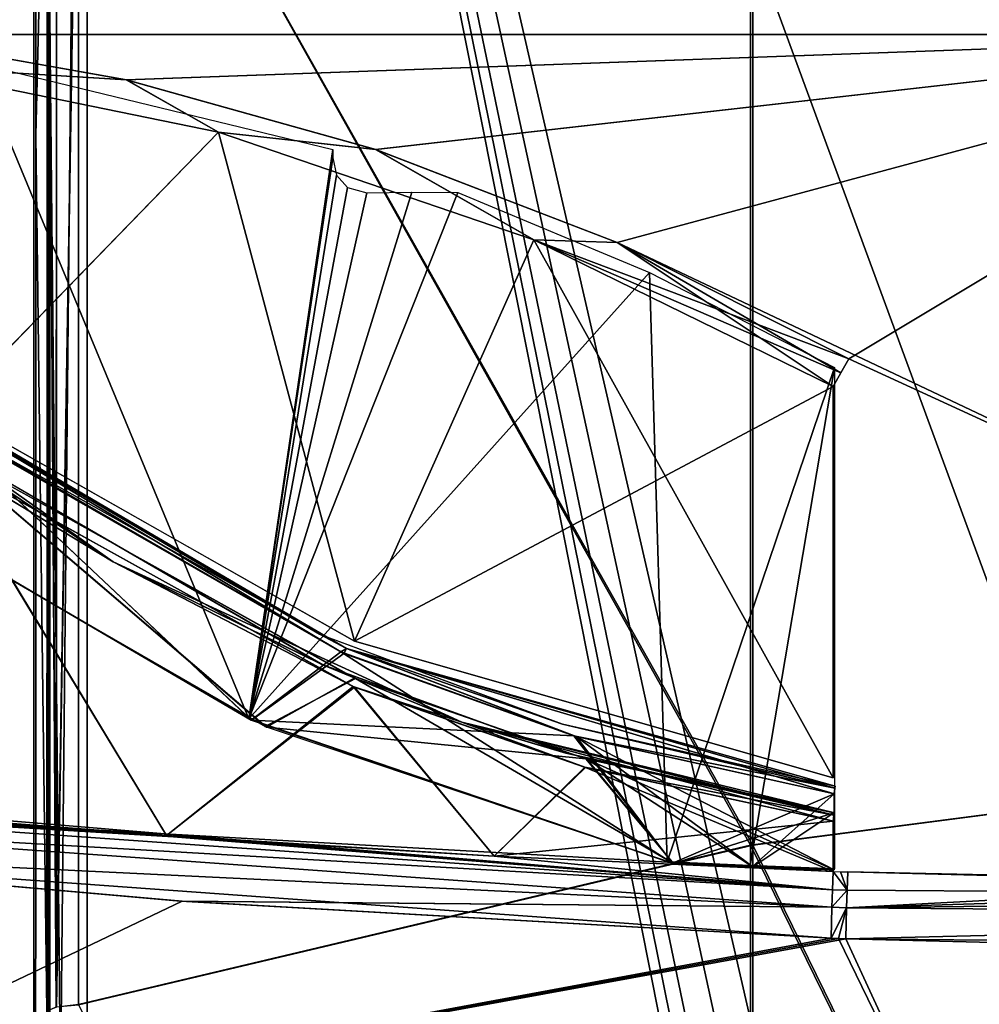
# Model space of a CAD drawing. Header units: millimetres. Extents: x -229 to 223, y -69 to 475.
# Tile 53 of 92: x -68 to -31, y 276 to 313. Entities that reach past the tile are written whole.
import ezdxf

# ---------------------------------------------------------------- set-up
doc = ezdxf.new("R2010")
doc.units = ezdxf.units.MM
doc.header["$LTSCALE"] = 65.185185
for name, color, linetype in [('100', 7, 'CONTINUOUS'), ('101', 7, 'CONTINUOUS'), ('102', 7, 'CONTINUOUS'), ('135', 7, 'CONTINUOUS'), ('153', 7, 'CONTINUOUS'), ('174', 7, 'CONTINUOUS'), ('181', 7, 'CONTINUOUS'), ('203', 7, 'CONTINUOUS'), ('527', 7, 'CONTINUOUS'), ('528', 7, 'CONTINUOUS'), ('529', 7, 'CONTINUOUS'), ('530', 7, 'CONTINUOUS'), ('531', 7, 'CONTINUOUS'), ('532', 7, 'CONTINUOUS'), ('533', 7, 'CONTINUOUS'), ('556', 7, 'CONTINUOUS'), ('557', 7, 'CONTINUOUS'), ('558', 7, 'CONTINUOUS'), ('559', 7, 'CONTINUOUS'), ('560', 7, 'CONTINUOUS'), ('579', 7, 'CONTINUOUS'), ('590', 7, 'CONTINUOUS'), ('597', 7, 'CONTINUOUS'), ('609', 7, 'CONTINUOUS'), ('621', 7, 'CONTINUOUS'), ('622', 7, 'CONTINUOUS'), ('643', 7, 'CONTINUOUS'), ('644', 7, 'CONTINUOUS'), ('661', 7, 'CONTINUOUS'), ('682', 7, 'CONTINUOUS'), ('683', 7, 'CONTINUOUS'), ('686', 7, 'CONTINUOUS'), ('688', 7, 'CONTINUOUS'), ('689', 7, 'CONTINUOUS'), ('77', 7, 'CONTINUOUS'), ('78', 7, 'CONTINUOUS'), ('80', 7, 'CONTINUOUS'), ('81', 7, 'CONTINUOUS'), ('87', 7, 'CONTINUOUS'), ('88', 7, 'CONTINUOUS'), ('91', 7, 'CONTINUOUS')]:
    doc.layers.add(name, color=color, linetype=linetype)

msp = doc.modelspace()

# ---------------------------------------------------------------- linework, layer by layer
at = {"layer": '100', "color": 7, "linetype": 'Continuous'}
for points in [[(-13.422, 342.017, 215.583), (-39.96, 336.872, 212.159), (-13.422, 285.154, 227.121), (-13.422, 342.017, 215.583)], [(-39.96, 281.697, 223.055), (-39.96, 336.872, 212.159), (-65.319, 326.739, 205.332), (-39.96, 281.697, 223.055)], [(-39.96, 336.872, 212.159), (-39.96, 281.697, 223.055), (-13.422, 285.154, 227.121), (-39.96, 336.872, 212.159)], [(-65.319, 275.684, 214.893), (-39.96, 281.697, 223.055), (-65.319, 326.739, 205.332), (-65.319, 275.684, 214.893)], [(-13.422, 285.154, 227.121), (-39.96, 281.697, 223.055), (-13.422, 227.506, 233.693), (-13.422, 285.154, 227.121)], [(-39.96, 225.798, 229.25), (-39.96, 281.697, 223.055), (-65.319, 275.684, 214.893), (-39.96, 225.798, 229.25)], [(-39.96, 281.697, 223.055), (-39.96, 225.798, 229.25), (-13.422, 227.506, 233.693), (-39.96, 281.697, 223.055)]]:
    msp.add_3dface(points, dxfattribs=at)
at = {"layer": '101', "color": 7, "linetype": 'Continuous'}
for points in [[(-65.319, 275.684, 214.893), (-65.319, 326.739, 205.332), (-66.155, 275.61, 214.188), (-65.319, 275.684, 214.893)], [(-65.319, 326.739, 205.332), (-66.148, 326.605, 204.641), (-66.155, 275.61, 214.188), (-65.319, 326.739, 205.332)], [(-66.509, 275.455, 213.163), (-66.155, 275.61, 214.188), (-66.492, 326.376, 203.631), (-66.509, 275.455, 213.163)], [(-66.155, 275.61, 214.188), (-66.148, 326.605, 204.641), (-66.492, 326.376, 203.631), (-66.155, 275.61, 214.188)]]:
    msp.add_3dface(points, dxfattribs=at)
at = {"layer": '102', "color": 7, "linetype": 'Continuous'}
for points in [[(-66.923, 308.408, 196.425), (-66.492, 326.376, 203.631), (-66.912, 369.154, 180.994), (-66.923, 308.408, 196.425)], [(-66.509, 275.455, 213.163), (-66.492, 326.376, 203.631), (-66.923, 308.408, 196.425), (-66.509, 275.455, 213.163)], [(-66.934, 246.45, 205.872), (-66.509, 275.455, 213.163), (-66.923, 308.408, 196.425), (-66.934, 246.45, 205.872)]]:
    msp.add_3dface(points, dxfattribs=at)
at = {"layer": '135', "color": 7, "linetype": 'Continuous'}
for points in [[(-66.4, 308.41, 196.424), (-66.4, 338.97, 189.449), (-66.458, 337.899, 187.451), (-66.4, 308.41, 196.424)], [(-66.458, 306.902, 194.484), (-66.4, 308.41, 196.424), (-66.458, 337.899, 187.451), (-66.458, 306.902, 194.484)], [(-66.4, 277.547, 201.902), (-66.4, 308.41, 196.424), (-66.458, 306.902, 194.484), (-66.4, 277.547, 201.902)], [(-66.458, 275.594, 199.972), (-66.4, 277.547, 201.902), (-66.458, 306.902, 194.484), (-66.458, 275.594, 199.972)], [(-66.4, 246.453, 205.87), (-66.4, 277.547, 201.902), (-66.458, 275.594, 199.972), (-66.4, 246.453, 205.87)]]:
    msp.add_3dface(points, dxfattribs=at)
at = {"layer": '153', "color": 7, "linetype": 'Continuous'}
for points in [[(-13.503, 341.995, -215.581), (-13.503, 285.139, -227.117), (-40.038, 336.865, -212.139), (-13.503, 341.995, -215.581)], [(-40.038, 336.865, -212.139), (-40.038, 281.694, -223.035), (-65.32, 326.752, -205.329), (-40.038, 336.865, -212.139)], [(-40.038, 336.865, -212.139), (-13.503, 285.139, -227.117), (-40.038, 281.694, -223.035), (-40.038, 336.865, -212.139)], [(-65.32, 326.752, -205.329), (-40.038, 281.694, -223.035), (-65.32, 275.698, -214.89), (-65.32, 326.752, -205.329)], [(-13.503, 285.139, -227.117), (-13.503, 227.497, -233.687), (-40.038, 281.694, -223.035), (-13.503, 285.139, -227.117)], [(-40.038, 281.694, -223.035), (-40.038, 225.799, -229.229), (-65.32, 275.698, -214.89), (-40.038, 281.694, -223.035)], [(-40.038, 281.694, -223.035), (-13.503, 227.497, -233.687), (-40.038, 225.799, -229.229), (-40.038, 281.694, -223.035)]]:
    msp.add_3dface(points, dxfattribs=at)
at = {"layer": '174', "color": 7, "linetype": 'Continuous'}
for points in [[(-66.923, 308.408, -196.425), (-66.912, 369.155, -180.994), (-66.492, 326.375, -203.631), (-66.923, 308.408, -196.425)], [(-66.509, 275.455, -213.163), (-66.923, 308.408, -196.425), (-66.492, 326.375, -203.631), (-66.509, 275.455, -213.163)], [(-66.934, 246.45, -205.871), (-66.923, 308.408, -196.425), (-66.509, 275.455, -213.163), (-66.934, 246.45, -205.871)]]:
    msp.add_3dface(points, dxfattribs=at)
at = {"layer": '181', "color": 7, "linetype": 'Continuous'}
for points in [[(-65.32, 326.752, -205.329), (-65.32, 275.698, -214.89), (-66.154, 275.606, -214.191), (-65.32, 326.752, -205.329)], [(-66.146, 326.602, -204.644), (-65.32, 326.752, -205.329), (-66.154, 275.606, -214.191), (-66.146, 326.602, -204.644)], [(-66.509, 275.455, -213.163), (-66.492, 326.375, -203.631), (-66.154, 275.606, -214.191), (-66.509, 275.455, -213.163)], [(-66.492, 326.375, -203.631), (-66.146, 326.602, -204.644), (-66.154, 275.606, -214.191), (-66.492, 326.375, -203.631)]]:
    msp.add_3dface(points, dxfattribs=at)
at = {"layer": '203', "color": 7, "linetype": 'Continuous'}
for points in [[(-66.4, 338.97, -189.449), (-66.4, 308.41, -196.424), (-66.458, 337.899, -187.451), (-66.4, 338.97, -189.449)], [(-66.458, 337.899, -187.451), (-66.4, 308.41, -196.424), (-66.458, 306.902, -194.484), (-66.458, 337.899, -187.451)], [(-66.4, 308.41, -196.424), (-66.4, 277.547, -201.902), (-66.458, 306.902, -194.484), (-66.4, 308.41, -196.424)], [(-66.458, 306.902, -194.484), (-66.4, 277.547, -201.902), (-66.458, 275.594, -199.972), (-66.458, 306.902, -194.484)], [(-66.4, 277.547, -201.902), (-66.4, 246.453, -205.87), (-66.458, 275.594, -199.972), (-66.4, 277.547, -201.902)]]:
    msp.add_3dface(points, dxfattribs=at)
at = {"layer": '527', "color": 7, "linetype": 'Continuous'}
for points in [[(-73.924, 282.99, -132.995), (-70.7, 296.397, -133.479), (-62.01, 282.055, -133.039), (-73.924, 282.99, -132.995)], [(-70.7, 296.397, -133.479), (-54.991, 287.662, -133.305), (-62.01, 282.055, -133.039), (-70.7, 296.397, -133.479)], [(-62.01, 282.055, -133.039), (-54.991, 287.662, -133.305), (-49.679, 281.288, -133.149), (-62.01, 282.055, -133.039)], [(-54.991, 287.662, -133.305), (-46.279, 284.629, -133.314), (-49.679, 281.288, -133.149), (-54.991, 287.662, -133.305)], [(-46.279, 284.629, -133.314), (-36.936, 282.604, -133.405), (-49.679, 281.288, -133.149), (-46.279, 284.629, -133.314)], [(-49.679, 281.288, -133.149), (-36.936, 282.604, -133.405), (-36.936, 280.707, -133.339), (-49.679, 281.288, -133.149)]]:
    msp.add_3dface(points, dxfattribs=at)
at = {"layer": '528', "color": 7, "linetype": 'Continuous'}
for points in [[(-64.01, 292.35, -133.291), (-70.7, 296.397, -133.479), (-75.789, 300.681, -133.515), (-64.01, 292.35, -133.291)], [(-64.01, 292.35, -133.291), (-75.789, 300.681, -133.515), (-71.608, 297.456, -133.202), (-64.01, 292.35, -133.291)], [(-56.165, 288.497, -133.01), (-64.01, 292.35, -133.291), (-71.608, 297.456, -133.202), (-56.165, 288.497, -133.01)], [(-54.991, 287.662, -133.305), (-70.7, 296.397, -133.479), (-64.01, 292.35, -133.291), (-54.991, 287.662, -133.305)], [(-50.898, 286.327, -133.216), (-54.991, 287.662, -133.305), (-64.01, 292.35, -133.291), (-50.898, 286.327, -133.216)], [(-50.898, 286.327, -133.216), (-64.01, 292.35, -133.291), (-56.165, 288.497, -133.01), (-50.898, 286.327, -133.216)], [(-46.984, 285.162, -133.011), (-50.898, 286.327, -133.216), (-56.165, 288.497, -133.01), (-46.984, 285.162, -133.011)], [(-46.279, 284.629, -133.314), (-54.991, 287.662, -133.305), (-50.898, 286.327, -133.216), (-46.279, 284.629, -133.314)], [(-36.902, 282.821, -133.321), (-46.279, 284.629, -133.314), (-50.898, 286.327, -133.216), (-36.902, 282.821, -133.321)], [(-36.902, 282.821, -133.321), (-50.898, 286.327, -133.216), (-36.901, 282.824, -133.318), (-36.902, 282.821, -133.321)], [(-36.885, 282.911, -133.105), (-50.898, 286.327, -133.216), (-46.984, 285.162, -133.011), (-36.885, 282.911, -133.105)], [(-50.898, 286.327, -133.216), (-36.885, 282.911, -133.105), (-36.901, 282.824, -133.318), (-50.898, 286.327, -133.216)], [(-36.936, 282.604, -133.405), (-46.279, 284.629, -133.314), (-36.902, 282.821, -133.321), (-36.936, 282.604, -133.405)]]:
    msp.add_3dface(points, dxfattribs=at)
at = {"layer": '529', "color": 7, "linetype": 'Continuous'}
for points in [[(-36.411, 279.999, -133.264), (-36.387, 280.687, -133.349), (0.019, 279.747, -133.706), (-36.411, 279.999, -133.264)], [(0.019, 279.747, -133.706), (-36.387, 280.687, -133.349), (-18.201, 280.301, -133.622), (0.019, 279.747, -133.706)], [(-36.432, 279.339, -133.063), (-36.411, 279.999, -133.264), (0.019, 279.747, -133.706), (-36.432, 279.339, -133.063)], [(0.038, 279.048, -133.481), (-36.432, 279.339, -133.063), (0.019, 279.747, -133.706), (0.038, 279.048, -133.481)], [(-36.462, 278.175, -132.343), (-36.432, 279.339, -133.063), (0.038, 279.048, -133.481), (-36.462, 278.175, -132.343)], [(0.074, 277.836, -132.676), (-36.462, 278.175, -132.343), (0.038, 279.048, -133.481), (0.074, 277.836, -132.676)]]:
    msp.add_3dface(points, dxfattribs=at)
at = {"layer": '530', "color": 7, "linetype": 'Continuous'}
for points in [[(-36.936, 280.707, -133.339), (-36.411, 279.999, -133.264), (-36.96, 280.02, -133.254), (-36.936, 280.707, -133.339)], [(-36.411, 279.999, -133.264), (-36.936, 280.707, -133.339), (-36.662, 280.697, -133.344), (-36.411, 279.999, -133.264)], [(-36.387, 280.687, -133.349), (-36.411, 279.999, -133.264), (-36.662, 280.697, -133.344), (-36.387, 280.687, -133.349)], [(-36.96, 280.02, -133.254), (-36.411, 279.999, -133.264), (-36.981, 279.361, -133.054), (-36.96, 280.02, -133.254)], [(-36.411, 279.999, -133.264), (-36.432, 279.339, -133.063), (-36.981, 279.361, -133.054), (-36.411, 279.999, -133.264)], [(-36.981, 279.361, -133.054), (-36.432, 279.339, -133.063), (-37.011, 278.198, -132.335), (-36.981, 279.361, -133.054)], [(-37.011, 278.198, -132.335), (-36.432, 279.339, -133.063), (-36.737, 278.186, -132.339), (-37.011, 278.198, -132.335)], [(-36.462, 278.175, -132.343), (-36.737, 278.186, -132.339), (-36.432, 279.339, -133.063), (-36.462, 278.175, -132.343)]]:
    msp.add_3dface(points, dxfattribs=at)
at = {"layer": '531', "color": 7, "linetype": 'Continuous'}
for points in [[(-85.484, 283.44, -132.933), (-85.418, 284.076, -133.007), (-36.96, 280.02, -133.254), (-85.484, 283.44, -132.933)], [(-85.418, 284.076, -133.007), (-73.924, 282.99, -132.995), (-36.96, 280.02, -133.254), (-85.418, 284.076, -133.007)], [(-85.547, 282.826, -132.758), (-85.484, 283.44, -132.933), (-36.96, 280.02, -133.254), (-85.547, 282.826, -132.758)], [(-85.662, 281.723, -132.129), (-85.547, 282.826, -132.758), (-36.981, 279.361, -133.054), (-85.662, 281.723, -132.129)], [(-85.547, 282.826, -132.758), (-36.96, 280.02, -133.254), (-36.981, 279.361, -133.054), (-85.547, 282.826, -132.758)], [(-73.924, 282.99, -132.995), (-62.01, 282.055, -133.039), (-36.96, 280.02, -133.254), (-73.924, 282.99, -132.995)], [(-62.01, 282.055, -133.039), (-49.679, 281.288, -133.149), (-36.96, 280.02, -133.254), (-62.01, 282.055, -133.039)], [(-85.662, 281.723, -132.129), (-36.981, 279.361, -133.054), (-61.479, 279.592, -132.119), (-85.662, 281.723, -132.129)], [(-49.679, 281.288, -133.149), (-36.936, 280.707, -133.339), (-36.96, 280.02, -133.254), (-49.679, 281.288, -133.149)], [(-36.981, 279.361, -133.054), (-37.011, 278.198, -132.335), (-61.479, 279.592, -132.119), (-36.981, 279.361, -133.054)]]:
    msp.add_3dface(points, dxfattribs=at)
at = {"layer": '532', "color": 7, "linetype": 'Continuous'}
for points in [[(-81.675, 269.924, -122.067), (-85.662, 281.723, -132.129), (-37.011, 278.198, -132.335), (-81.675, 269.924, -122.067)], [(-37.011, 278.198, -132.335), (-85.662, 281.723, -132.129), (-61.479, 279.592, -132.119), (-37.011, 278.198, -132.335)], [(-81.675, 269.924, -122.067), (-37.011, 278.198, -132.335), (-36.737, 278.186, -132.339), (-81.675, 269.924, -122.067)], [(-81.675, 269.924, -122.067), (-36.737, 278.186, -132.339), (-31.436, 267.301, -122.047), (-81.675, 269.924, -122.067)], [(-36.737, 278.186, -132.339), (-36.462, 278.175, -132.343), (-31.436, 267.301, -122.047), (-36.737, 278.186, -132.339)]]:
    msp.add_3dface(points, dxfattribs=at)
at = {"layer": '533', "color": 7, "linetype": 'Continuous'}
for points in [[(-36.462, 278.175, -132.343), (0.074, 277.836, -132.676), (-31.436, 267.301, -122.047), (-36.462, 278.175, -132.343)], [(-31.436, 267.301, -122.047), (0.074, 277.836, -132.676), (0.365, 277.843, -132.678), (-31.436, 267.301, -122.047)], [(6.934, 268.04, -122.2), (-31.436, 267.301, -122.047), (0.365, 277.843, -132.678), (6.934, 268.04, -122.2)]]:
    msp.add_3dface(points, dxfattribs=at)
at = {"layer": '556', "color": 7, "linetype": 'Continuous'}
msp.add_3dface([(-18.338, 277.721, 132.555), (-36.462, 278.174, 132.343), (-31.435, 267.301, 122.047), (-18.338, 277.721, 132.555)], dxfattribs=at)
at = {"layer": '557', "color": 7, "linetype": 'Continuous'}
for points in [[(-85.662, 281.723, 132.129), (-81.675, 269.923, 122.067), (-61.423, 279.588, 132.119), (-85.662, 281.723, 132.129)], [(-61.423, 279.588, 132.119), (-81.675, 269.923, 122.067), (-37.011, 278.197, 132.335), (-61.423, 279.588, 132.119)], [(-37.011, 278.197, 132.335), (-81.675, 269.923, 122.067), (-36.736, 278.186, 132.339), (-37.011, 278.197, 132.335)], [(-81.675, 269.923, 122.067), (-36.462, 278.174, 132.343), (-36.736, 278.186, 132.339), (-81.675, 269.923, 122.067)], [(-36.462, 278.174, 132.343), (-81.675, 269.923, 122.067), (-31.435, 267.301, 122.047), (-36.462, 278.174, 132.343)]]:
    msp.add_3dface(points, dxfattribs=at)
at = {"layer": '558', "color": 7, "linetype": 'Continuous'}
for points in [[(-85.547, 282.825, 132.758), (-36.96, 280.021, 133.255), (-85.484, 283.44, 132.933), (-85.547, 282.825, 132.758)], [(-36.96, 280.021, 133.255), (-36.936, 280.708, 133.339), (-85.484, 283.44, 132.933), (-36.96, 280.021, 133.255)], [(-85.484, 283.44, 132.933), (-36.936, 280.708, 133.339), (-49.679, 281.288, 133.149), (-85.484, 283.44, 132.933)], [(-73.924, 282.99, 132.995), (-85.484, 283.44, 132.933), (-62.01, 282.055, 133.039), (-73.924, 282.99, 132.995)], [(-62.01, 282.055, 133.039), (-85.484, 283.44, 132.933), (-49.679, 281.288, 133.149), (-62.01, 282.055, 133.039)], [(-85.662, 281.723, 132.129), (-36.981, 279.361, 133.054), (-85.547, 282.825, 132.758), (-85.662, 281.723, 132.129)], [(-36.981, 279.361, 133.054), (-36.96, 280.021, 133.255), (-85.547, 282.825, 132.758), (-36.981, 279.361, 133.054)], [(-85.662, 281.723, 132.129), (-61.423, 279.588, 132.119), (-36.981, 279.361, 133.054), (-85.662, 281.723, 132.129)], [(-61.423, 279.588, 132.119), (-37.011, 278.197, 132.335), (-36.981, 279.361, 133.054), (-61.423, 279.588, 132.119)]]:
    msp.add_3dface(points, dxfattribs=at)
at = {"layer": '559', "color": 7, "linetype": 'Continuous'}
for points in [[(-73.924, 282.99, 132.995), (-62.01, 282.055, 133.039), (-70.661, 296.369, 133.478), (-73.924, 282.99, 132.995)], [(-70.661, 296.369, 133.478), (-62.01, 282.055, 133.039), (-54.944, 287.643, 133.305), (-70.661, 296.369, 133.478)], [(-62.01, 282.055, 133.039), (-49.679, 281.288, 133.149), (-54.944, 287.643, 133.305), (-62.01, 282.055, 133.039)], [(-54.944, 287.643, 133.305), (-49.679, 281.288, 133.149), (-46.248, 284.62, 133.314), (-54.944, 287.643, 133.305)], [(-49.679, 281.288, 133.149), (-36.936, 280.708, 133.339), (-46.248, 284.62, 133.314), (-49.679, 281.288, 133.149)], [(-46.248, 284.62, 133.314), (-36.936, 280.708, 133.339), (-36.936, 282.604, 133.405), (-46.248, 284.62, 133.314)]]:
    msp.add_3dface(points, dxfattribs=at)
at = {"layer": '560', "color": 7, "linetype": 'Continuous'}
for points in [[(-75.789, 300.681, 133.515), (-70.661, 296.369, 133.478), (-64.01, 292.35, 133.291), (-75.789, 300.681, 133.515)], [(-75.789, 300.681, 133.515), (-64.01, 292.35, 133.291), (-71.577, 297.434, 133.201), (-75.789, 300.681, 133.515)], [(-71.577, 297.434, 133.201), (-64.01, 292.35, 133.291), (-56.129, 288.481, 133.01), (-71.577, 297.434, 133.201)], [(-70.661, 296.369, 133.478), (-54.944, 287.643, 133.305), (-64.01, 292.35, 133.291), (-70.661, 296.369, 133.478)], [(-64.01, 292.35, 133.291), (-54.944, 287.643, 133.305), (-50.898, 286.327, 133.216), (-64.01, 292.35, 133.291)], [(-64.01, 292.35, 133.291), (-50.898, 286.327, 133.216), (-56.129, 288.481, 133.01), (-64.01, 292.35, 133.291)], [(-56.129, 288.481, 133.01), (-50.898, 286.327, 133.216), (-46.96, 285.155, 133.011), (-56.129, 288.481, 133.01)], [(-54.944, 287.643, 133.305), (-46.248, 284.62, 133.314), (-50.898, 286.327, 133.216), (-54.944, 287.643, 133.305)], [(-46.248, 284.62, 133.314), (-36.936, 282.604, 133.405), (-50.898, 286.327, 133.216), (-46.248, 284.62, 133.314)], [(-50.898, 286.327, 133.216), (-36.936, 282.604, 133.405), (-36.902, 282.821, 133.321), (-50.898, 286.327, 133.216)], [(-50.898, 286.327, 133.216), (-36.902, 282.821, 133.321), (-46.96, 285.155, 133.011), (-50.898, 286.327, 133.216)], [(-46.96, 285.155, 133.011), (-36.902, 282.821, 133.321), (-36.901, 282.824, 133.318), (-46.96, 285.155, 133.011)], [(-36.885, 282.911, 133.105), (-46.96, 285.155, 133.011), (-36.901, 282.824, 133.318), (-36.885, 282.911, 133.105)]]:
    msp.add_3dface(points, dxfattribs=at)
at = {"layer": '579', "color": 7, "linetype": 'Continuous'}
for points in [[(-36.387, 280.687, 133.349), (-36.432, 279.339, 133.063), (-18.201, 280.301, 133.622), (-36.387, 280.687, 133.349)], [(0.019, 279.746, 133.706), (0, 280.478, 133.799), (-36.432, 279.339, 133.063), (0.019, 279.746, 133.706)], [(-36.432, 279.339, 133.063), (0, 280.478, 133.799), (-18.201, 280.301, 133.622), (-36.432, 279.339, 133.063)], [(0.038, 279.048, 133.481), (0.019, 279.746, 133.706), (-36.432, 279.339, 133.063), (0.038, 279.048, 133.481)], [(-36.462, 278.174, 132.343), (0.038, 279.048, 133.481), (-36.432, 279.339, 133.063), (-36.462, 278.174, 132.343)], [(-36.462, 278.174, 132.343), (-18.338, 277.721, 132.555), (0.038, 279.048, 133.481), (-36.462, 278.174, 132.343)]]:
    msp.add_3dface(points, dxfattribs=at)
at = {"layer": '590', "color": 7, "linetype": 'Continuous'}
for points in [[(-72.206, 294.178, 131.793), (-70.698, 296.777, 131.891), (-58.25, 286.139, 131.616), (-72.206, 294.178, 131.793)], [(-70.698, 296.777, 131.891), (-54.955, 287.983, 131.715), (-58.25, 286.139, 131.616), (-70.698, 296.777, 131.891)], [(-54.955, 287.983, 131.715), (-46.232, 284.939, 131.724), (-58.25, 286.139, 131.616), (-54.955, 287.983, 131.715)], [(-58.25, 286.139, 131.616), (-46.232, 284.939, 131.724), (-42.938, 281.011, 131.64), (-58.25, 286.139, 131.616)], [(-46.232, 284.939, 131.724), (-36.905, 282.914, 131.815), (-42.938, 281.011, 131.64), (-46.232, 284.939, 131.724)], [(-42.938, 281.011, 131.64), (-36.905, 282.914, 131.815), (-39.951, 280.882, 131.687), (-42.938, 281.011, 131.64)], [(-39.951, 280.882, 131.687), (-36.905, 282.914, 131.815), (-36.905, 280.763, 131.74), (-39.951, 280.882, 131.687)]]:
    msp.add_3dface(points, dxfattribs=at)
at = {"layer": '597', "color": 7, "linetype": 'Continuous'}
for points in [[(-58.303, 286.163, -131.616), (-70.656, 296.747, -131.89), (-72.251, 294.21, -131.793), (-58.303, 286.163, -131.616)], [(-54.905, 287.962, -131.715), (-70.656, 296.747, -131.89), (-58.303, 286.163, -131.616), (-54.905, 287.962, -131.715)], [(-42.938, 281.011, -131.64), (-54.905, 287.962, -131.715), (-58.303, 286.163, -131.616), (-42.938, 281.011, -131.64)], [(-46.199, 284.93, -131.725), (-54.905, 287.962, -131.715), (-42.938, 281.011, -131.64), (-46.199, 284.93, -131.725)], [(-36.905, 282.914, -131.815), (-46.199, 284.93, -131.725), (-36.905, 280.763, -131.74), (-36.905, 282.914, -131.815)], [(-36.905, 280.763, -131.74), (-46.199, 284.93, -131.725), (-39.951, 280.882, -131.687), (-36.905, 280.763, -131.74)], [(-39.951, 280.882, -131.687), (-46.199, 284.93, -131.725), (-42.938, 281.011, -131.64), (-39.951, 280.882, -131.687)]]:
    msp.add_3dface(points, dxfattribs=at)
at = {"layer": '609', "color": 7, "linetype": 'Continuous'}
for points in [[(-73.122, 312.2, -134), (-16, 312.2, -134), (-63.519, 310.491, -134), (-73.122, 312.2, -134)], [(-63.519, 310.491, -134), (-16, 312.2, -134), (-54.142, 307.871, -134), (-63.519, 310.491, -134)], [(-54.142, 307.871, -134), (-16, 312.2, -134), (-45.061, 304.364, -134), (-54.142, 307.871, -134)], [(-45.061, 304.364, -134), (-16, 312.2, -134), (-36.347, 299.994, -134), (-45.061, 304.364, -134)], [(-36.347, 299.994, -134), (-16, 312.2, -134), (-18.716, 291.89, -134), (-36.347, 299.994, -134)]]:
    msp.add_3dface(points, dxfattribs=at)
at = {"layer": '621', "color": 7, "linetype": 'Continuous'}
for points in [[(-73.122, 312.2, -134), (-63.519, 310.491, -134), (-72.322, 311.027, -133.981), (-73.122, 312.2, -134)], [(-72.322, 311.027, -133.981), (-63.519, 310.491, -134), (-60.051, 308.514, -133.98), (-72.322, 311.027, -133.981)], [(-63.519, 310.491, -134), (-54.142, 307.871, -134), (-60.051, 308.514, -133.98), (-63.519, 310.491, -134)], [(-60.051, 308.514, -133.98), (-54.142, 307.871, -134), (-48.192, 304.466, -133.979), (-60.051, 308.514, -133.98)], [(-54.142, 307.871, -134), (-45.061, 304.364, -134), (-48.192, 304.466, -133.979), (-54.142, 307.871, -134)], [(-45.061, 304.364, -134), (-36.347, 299.994, -134), (-48.192, 304.466, -133.979), (-45.061, 304.364, -134)], [(-48.192, 304.466, -133.979), (-36.347, 299.994, -134), (-36.642, 299.471, -133.994), (-48.192, 304.466, -133.979)], [(-36.936, 298.947, -133.976), (-48.192, 304.466, -133.979), (-36.642, 299.471, -133.994), (-36.936, 298.947, -133.976)]]:
    msp.add_3dface(points, dxfattribs=at)
at = {"layer": '622', "color": 7, "linetype": 'Continuous'}
for points in [[(-72.322, 311.027, -133.981), (-60.051, 308.514, -133.98), (-70.234, 298.037, -133.539), (-72.322, 311.027, -133.981)], [(-70.234, 298.037, -133.539), (-60.051, 308.514, -133.98), (-54.944, 289.376, -133.365), (-70.234, 298.037, -133.539)], [(-60.051, 308.514, -133.98), (-48.192, 304.466, -133.979), (-54.944, 289.376, -133.365), (-60.051, 308.514, -133.98)], [(-48.192, 304.466, -133.979), (-36.936, 298.947, -133.976), (-54.944, 289.376, -133.365), (-48.192, 304.466, -133.979)], [(-54.944, 289.376, -133.365), (-36.936, 298.947, -133.976), (-36.936, 284.223, -133.462), (-54.944, 289.376, -133.365)]]:
    msp.add_3dface(points, dxfattribs=at)
at = {"layer": '643', "color": 7, "linetype": 'Continuous'}
for points in [[(-55.233, 289.091, -131.633), (-71.232, 298.068, -131.733), (-71.738, 298.7, -131.837), (-55.233, 289.091, -131.633)], [(-55.233, 289.091, -131.633), (-71.738, 298.7, -131.837), (-56.255, 289.629, -131.847), (-55.233, 289.091, -131.633)], [(-56.255, 289.629, -131.847), (-71.738, 298.7, -131.837), (-71.531, 298.65, -132.043), (-56.255, 289.629, -131.847)], [(-55.336, 288.912, -131.543), (-71.232, 298.068, -131.733), (-55.233, 289.091, -131.633), (-55.336, 288.912, -131.543)], [(-47.151, 286.255, -131.845), (-55.233, 289.091, -131.633), (-56.255, 289.629, -131.847), (-47.151, 286.255, -131.845)], [(-46.692, 285.808, -131.548), (-55.336, 288.912, -131.543), (-55.233, 289.091, -131.633), (-46.692, 285.808, -131.548)], [(-36.871, 283.834, -131.731), (-46.692, 285.808, -131.548), (-55.233, 289.091, -131.633), (-36.871, 283.834, -131.731)], [(-36.871, 283.834, -131.731), (-55.233, 289.091, -131.633), (-36.87, 283.839, -131.735), (-36.871, 283.834, -131.731)], [(-36.87, 283.839, -131.735), (-55.233, 289.091, -131.633), (-36.861, 283.919, -131.94), (-36.87, 283.839, -131.735)], [(-36.861, 283.919, -131.94), (-55.233, 289.091, -131.633), (-47.151, 286.255, -131.845), (-36.861, 283.919, -131.94)], [(-36.901, 283.633, -131.64), (-46.692, 285.808, -131.548), (-36.871, 283.834, -131.731), (-36.901, 283.633, -131.64)]]:
    msp.add_3dface(points, dxfattribs=at)
at = {"layer": '644', "color": 7, "linetype": 'Continuous'}
for points in [[(-72.655, 294.496, -131.601), (-71.232, 298.068, -131.733), (-58.807, 286.398, -131.419), (-72.655, 294.496, -131.601)], [(-71.232, 298.068, -131.733), (-55.336, 288.912, -131.543), (-58.807, 286.398, -131.419), (-71.232, 298.068, -131.733)], [(-55.336, 288.912, -131.543), (-46.692, 285.808, -131.548), (-58.807, 286.398, -131.419), (-55.336, 288.912, -131.543)], [(-58.807, 286.398, -131.419), (-46.692, 285.808, -131.548), (-42.977, 281.02, -131.439), (-58.807, 286.398, -131.419)], [(-46.692, 285.808, -131.548), (-36.901, 283.633, -131.64), (-42.977, 281.02, -131.439), (-46.692, 285.808, -131.548)], [(-42.977, 281.02, -131.439), (-36.901, 283.633, -131.64), (-39.969, 280.89, -131.487), (-42.977, 281.02, -131.439)], [(-39.969, 280.89, -131.487), (-36.901, 283.633, -131.64), (-36.901, 280.77, -131.54), (-39.969, 280.89, -131.487)]]:
    msp.add_3dface(points, dxfattribs=at)
at = {"layer": '661', "color": 7, "linetype": 'Continuous'}
for points in [[(-63.523, 310.492, 134), (-16, 312.2, 134), (-73.122, 312.2, 134), (-63.523, 310.492, 134)], [(-54.147, 307.872, 134), (-16, 312.2, 134), (-63.523, 310.492, 134), (-54.147, 307.872, 134)], [(-45.064, 304.365, 134), (-16, 312.2, 134), (-54.147, 307.872, 134), (-45.064, 304.365, 134)], [(-18.716, 291.89, 134), (-16, 312.2, 134), (-45.064, 304.365, 134), (-18.716, 291.89, 134)], [(-36.347, 299.994, 134), (-18.716, 291.89, 134), (-45.064, 304.365, 134), (-36.347, 299.994, 134)]]:
    msp.add_3dface(points, dxfattribs=at)
at = {"layer": '682', "color": 7, "linetype": 'Continuous'}
for points in [[(-63.523, 310.492, 134), (-73.122, 312.2, 134), (-72.322, 311.027, 133.981), (-63.523, 310.492, 134)], [(-60.051, 308.514, 133.98), (-63.523, 310.492, 134), (-72.322, 311.027, 133.981), (-60.051, 308.514, 133.98)], [(-54.147, 307.872, 134), (-63.523, 310.492, 134), (-60.051, 308.514, 133.98), (-54.147, 307.872, 134)], [(-48.192, 304.466, 133.979), (-54.147, 307.872, 134), (-60.051, 308.514, 133.98), (-48.192, 304.466, 133.979)], [(-45.064, 304.365, 134), (-54.147, 307.872, 134), (-48.192, 304.466, 133.979), (-45.064, 304.365, 134)], [(-36.936, 298.947, 133.976), (-45.064, 304.365, 134), (-48.192, 304.466, 133.979), (-36.936, 298.947, 133.976)], [(-36.347, 299.994, 134), (-45.064, 304.365, 134), (-36.642, 299.471, 133.994), (-36.347, 299.994, 134)], [(-36.642, 299.471, 133.994), (-45.064, 304.365, 134), (-36.936, 298.947, 133.976), (-36.642, 299.471, 133.994)]]:
    msp.add_3dface(points, dxfattribs=at)
at = {"layer": '683', "color": 7, "linetype": 'Continuous'}
for points in [[(-60.051, 308.514, 133.98), (-72.322, 311.027, 133.981), (-70.235, 298.048, 133.539), (-60.051, 308.514, 133.98)], [(-54.941, 289.374, 133.365), (-60.051, 308.514, 133.98), (-70.235, 298.048, 133.539), (-54.941, 289.374, 133.365)], [(-48.192, 304.466, 133.979), (-60.051, 308.514, 133.98), (-54.941, 289.374, 133.365), (-48.192, 304.466, 133.979)], [(-36.936, 284.223, 133.462), (-48.192, 304.466, 133.979), (-54.941, 289.374, 133.365), (-36.936, 284.223, 133.462)], [(-36.936, 298.947, 133.976), (-48.192, 304.466, 133.979), (-36.936, 284.223, 133.462), (-36.936, 298.947, 133.976)]]:
    msp.add_3dface(points, dxfattribs=at)
at = {"layer": '686', "color": 7, "linetype": 'Continuous'}
for points in [[(-58.907, 286.443, 130.419), (-72.704, 294.531, 130.602), (-69.15, 311.12, 131.2), (-58.907, 286.443, 130.419)], [(-55.75, 307.869, 131.2), (-58.907, 286.443, 130.419), (-69.15, 311.12, 131.2), (-55.75, 307.869, 131.2)], [(-55.751, 307.559, 131.189), (-58.907, 286.443, 130.419), (-55.75, 307.869, 131.2), (-55.751, 307.559, 131.189)], [(-55.616, 306.905, 131.168), (-58.907, 286.443, 130.419), (-55.751, 307.559, 131.189), (-55.616, 306.905, 131.168)], [(-55.203, 306.44, 131.156), (-58.907, 286.443, 130.419), (-55.616, 306.905, 131.168), (-55.203, 306.44, 131.156)], [(-54.47, 306.242, 131.158), (-58.907, 286.443, 130.419), (-55.203, 306.44, 131.156), (-54.47, 306.242, 131.158)], [(-51.05, 306.249, 131.2), (-58.907, 286.443, 130.419), (-52.783, 306.256, 131.178), (-51.05, 306.249, 131.2)], [(-52.783, 306.256, 131.178), (-58.907, 286.443, 130.419), (-54.47, 306.242, 131.158), (-52.783, 306.256, 131.178)], [(-43.837, 303.236, 131.2), (-58.907, 286.443, 130.419), (-51.05, 306.249, 131.2), (-43.837, 303.236, 131.2)], [(-43.171, 281.064, 130.437), (-58.907, 286.443, 130.419), (-43.837, 303.236, 131.2), (-43.171, 281.064, 130.437)], [(-36.881, 299.67, 131.2), (-43.171, 281.064, 130.437), (-43.837, 303.236, 131.2), (-36.881, 299.67, 131.2)], [(-40.058, 280.93, 130.486), (-43.171, 281.064, 130.437), (-36.881, 299.67, 131.2), (-40.058, 280.93, 130.486)], [(-36.881, 280.805, 130.541), (-40.058, 280.93, 130.486), (-36.881, 299.67, 131.2), (-36.881, 280.805, 130.541)]]:
    msp.add_3dface(points, dxfattribs=at)
at = {"layer": '688', "color": 7, "linetype": 'Continuous'}
for points in [[(-55.233, 289.091, 131.633), (-71.739, 298.7, 131.836), (-55.457, 288.967, 131.544), (-55.233, 289.091, 131.633)], [(-71.739, 298.7, 131.836), (-55.233, 289.091, 131.633), (-71.491, 298.62, 132.042), (-71.739, 298.7, 131.836)], [(-55.457, 288.967, 131.544), (-71.739, 298.7, 131.836), (-71.02, 297.903, 131.729), (-55.457, 288.967, 131.544)], [(-71.491, 298.62, 132.042), (-55.233, 289.091, 131.633), (-56.209, 289.608, 131.847), (-71.491, 298.62, 132.042)], [(-56.209, 289.608, 131.847), (-55.233, 289.091, 131.633), (-47.12, 286.246, 131.846), (-56.209, 289.608, 131.847)], [(-46.6, 285.784, 131.548), (-55.233, 289.091, 131.633), (-55.457, 288.967, 131.544), (-46.6, 285.784, 131.548)], [(-36.871, 283.834, 131.731), (-55.233, 289.091, 131.633), (-36.901, 283.633, 131.64), (-36.871, 283.834, 131.731)], [(-55.233, 289.091, 131.633), (-36.871, 283.834, 131.731), (-47.12, 286.246, 131.846), (-55.233, 289.091, 131.633)], [(-36.901, 283.633, 131.64), (-55.233, 289.091, 131.633), (-46.6, 285.784, 131.548), (-36.901, 283.633, 131.64)], [(-47.12, 286.246, 131.846), (-36.871, 283.834, 131.731), (-36.87, 283.839, 131.735), (-47.12, 286.246, 131.846)], [(-36.861, 283.919, 131.94), (-47.12, 286.246, 131.846), (-36.87, 283.839, 131.735), (-36.861, 283.919, 131.94)]]:
    msp.add_3dface(points, dxfattribs=at)
at = {"layer": '689', "color": 7, "linetype": 'Continuous'}
for points in [[(-58.821, 286.404, 131.419), (-71.02, 297.903, 131.729), (-72.668, 294.505, 131.602), (-58.821, 286.404, 131.419)], [(-55.457, 288.967, 131.544), (-71.02, 297.903, 131.729), (-58.821, 286.404, 131.419), (-55.457, 288.967, 131.544)], [(-42.977, 281.02, 131.439), (-55.457, 288.967, 131.544), (-58.821, 286.404, 131.419), (-42.977, 281.02, 131.439)], [(-46.6, 285.784, 131.548), (-55.457, 288.967, 131.544), (-42.977, 281.02, 131.439), (-46.6, 285.784, 131.548)], [(-36.901, 283.633, 131.64), (-46.6, 285.784, 131.548), (-36.901, 280.77, 131.54), (-36.901, 283.633, 131.64)], [(-36.901, 280.77, 131.54), (-46.6, 285.784, 131.548), (-39.969, 280.89, 131.487), (-36.901, 280.77, 131.54)], [(-39.969, 280.89, 131.487), (-46.6, 285.784, 131.548), (-42.977, 281.02, 131.439), (-39.969, 280.89, 131.487)]]:
    msp.add_3dface(points, dxfattribs=at)
at = {"layer": '77', "color": 7, "linetype": 'Continuous'}
for points in [[(65, 383.682, 137.5), (65, 157, 137.5), (-65, 383.682, 137.5), (65, 383.682, 137.5)], [(65, 157, 137.5), (15, 166.2, 137.5), (-65, 383.682, 137.5), (65, 157, 137.5)], [(-65, 383.682, 137.5), (15, 166.2, 137.5), (-15, 166.2, 137.5), (-65, 383.682, 137.5)], [(-65, 157, 137.5), (-65, 383.682, 137.5), (-20, 157, 137.5), (-65, 157, 137.5)], [(-20, 157, 137.5), (-65, 383.682, 137.5), (-20, 161.2, 137.5), (-20, 157, 137.5)], [(-20, 161.2, 137.5), (-65, 383.682, 137.5), (-19.326, 163.705, 137.5), (-20, 161.2, 137.5)], [(-19.326, 163.705, 137.5), (-65, 383.682, 137.5), (-17.504, 165.527, 137.5), (-19.326, 163.705, 137.5)], [(-17.504, 165.527, 137.5), (-65, 383.682, 137.5), (-15, 166.2, 137.5), (-17.504, 165.527, 137.5)]]:
    msp.add_3dface(points, dxfattribs=at)
at = {"layer": '78', "color": 7, "linetype": 'Continuous'}
for points in [[(-65, 383.682, 137.5), (-65, 157, 137.5), (-65, 383.682, 140), (-65, 383.682, 137.5)], [(-65, 383.682, 140), (-65, 157, 137.5), (-65, 355, 140), (-65, 383.682, 140)], [(-65, 355, 140), (-65, 157, 137.5), (-65, 355, 147), (-65, 355, 140)], [(-65, 355, 147), (-65, 157, 137.5), (-65, 354.326, 149.505), (-65, 355, 147)], [(-65, 354.326, 149.505), (-65, 157, 137.5), (-65, 352.504, 151.327), (-65, 354.326, 149.505)], [(-65, 352.504, 151.327), (-65, 157, 137.5), (-65, 350, 152), (-65, 352.504, 151.327)], [(-65, 350, 152), (-65, 157, 137.5), (-65, 175, 140), (-65, 350, 152)], [(-65, 180, 152), (-65, 350, 152), (-65, 175, 140), (-65, 180, 152)]]:
    msp.add_3dface(points, dxfattribs=at)
at = {"layer": '80', "color": 7, "linetype": 'Continuous'}
for points in [[(65, 157, -137.5), (65, 383.682, -137.5), (-65, 157, -137.5), (65, 157, -137.5)], [(65, 383.682, -137.5), (-65, 383.682, -137.5), (-65, 157, -137.5), (65, 383.682, -137.5)]]:
    msp.add_3dface(points, dxfattribs=at)
at = {"layer": '81', "color": 7, "linetype": 'Continuous'}
for points in [[(-65, 157, -137.5), (-65, 383.682, -137.5), (-65, 175, -140), (-65, 157, -137.5)], [(-65, 383.682, -137.5), (-65, 355, -140), (-65, 180, -152), (-65, 383.682, -137.5)], [(-65, 175, -140), (-65, 383.682, -137.5), (-65, 175, -147), (-65, 175, -140)], [(-65, 175, -147), (-65, 383.682, -137.5), (-65, 175.674, -149.505), (-65, 175, -147)], [(-65, 175.674, -149.505), (-65, 383.682, -137.5), (-65, 177.496, -151.327), (-65, 175.674, -149.505)], [(-65, 177.496, -151.327), (-65, 383.682, -137.5), (-65, 180, -152), (-65, 177.496, -151.327)], [(-65, 355, -140), (-65, 350, -152), (-65, 180, -152), (-65, 355, -140)]]:
    msp.add_3dface(points, dxfattribs=at)
at = {"layer": '87', "color": 7, "linetype": 'Continuous'}
for points in [[(-67, 373.028, 137.5), (-65, 373.028, 137.5), (-65, 172.128, 137.5), (-67, 373.028, 137.5)], [(-67, 172.128, 137.5), (-67, 373.028, 137.5), (-65, 172.128, 137.5), (-67, 172.128, 137.5)]]:
    msp.add_3dface(points, dxfattribs=at)
at = {"layer": '88', "color": 7, "linetype": 'Continuous'}
for points in [[(-67, 172.128, -137.5), (-65, 172.128, -137.5), (-65, 373.028, -137.5), (-67, 172.128, -137.5)], [(-67, 373.028, -137.5), (-67, 172.128, -137.5), (-65, 373.028, -137.5), (-67, 373.028, -137.5)]]:
    msp.add_3dface(points, dxfattribs=at)
at = {"layer": '91', "color": 7, "linetype": 'Continuous'}
for points in [[(-67, 373.028, 137.5), (-67, 172.128, 137.5), (-67, 71.088, 143.106), (-67, 373.028, 137.5)], [(-67, 372.582, 157.91), (-67, 373.028, 137.5), (-67, 71.088, 143.106), (-67, 372.582, 157.91)], [(-67, 172.128, -137.5), (-67, 373.028, -137.5), (-67, 372.582, -157.91), (-67, 172.128, -137.5)], [(-67, 71.088, -143.106), (-67, 172.128, -137.5), (-67, 372.582, -157.91), (-67, 71.088, -143.106)], [(-67, 369.978, 178.157), (-67, 372.582, 157.91), (-67, 93.782, 175.178), (-67, 369.978, 178.157)], [(-67, 93.782, 175.178), (-67, 372.582, 157.91), (-67, 71.088, 143.106), (-67, 93.782, 175.178)], [(-67, 93.782, -175.178), (-67, 71.088, -143.106), (-67, 372.582, -157.91), (-67, 93.782, -175.178)], [(-67, 369.978, -178.157), (-67, 93.782, -175.178), (-67, 372.582, -157.91), (-67, 369.978, -178.157)], [(-67, 323.555, 190.635), (-67, 369.978, 178.157), (-67, 120.501, 203.983), (-67, 323.555, 190.635)], [(-67, 120.501, 203.983), (-67, 369.978, 178.157), (-67, 93.782, 175.178), (-67, 120.501, 203.983)], [(-67, 323.555, -190.635), (-67, 93.782, -175.178), (-67, 369.978, -178.157), (-67, 323.555, -190.635)], [(-67, 276.326, 199.599), (-67, 323.555, 190.635), (-67, 120.501, 203.983), (-67, 276.326, 199.599)], [(-67, 276.326, -199.599), (-67, 93.782, -175.178), (-67, 323.555, -190.635), (-67, 276.326, -199.599)], [(-67, 228.559, 204.997), (-67, 276.326, 199.599), (-67, 120.501, 203.983), (-67, 228.559, 204.997)], [(-67, 120.501, -203.983), (-67, 93.782, -175.178), (-67, 276.326, -199.599), (-67, 120.501, -203.983)], [(-67, 228.559, -204.997), (-67, 120.501, -203.983), (-67, 276.326, -199.599), (-67, 228.559, -204.997)]]:
    msp.add_3dface(points, dxfattribs=at)

doc.saveas('drawing.dxf')
